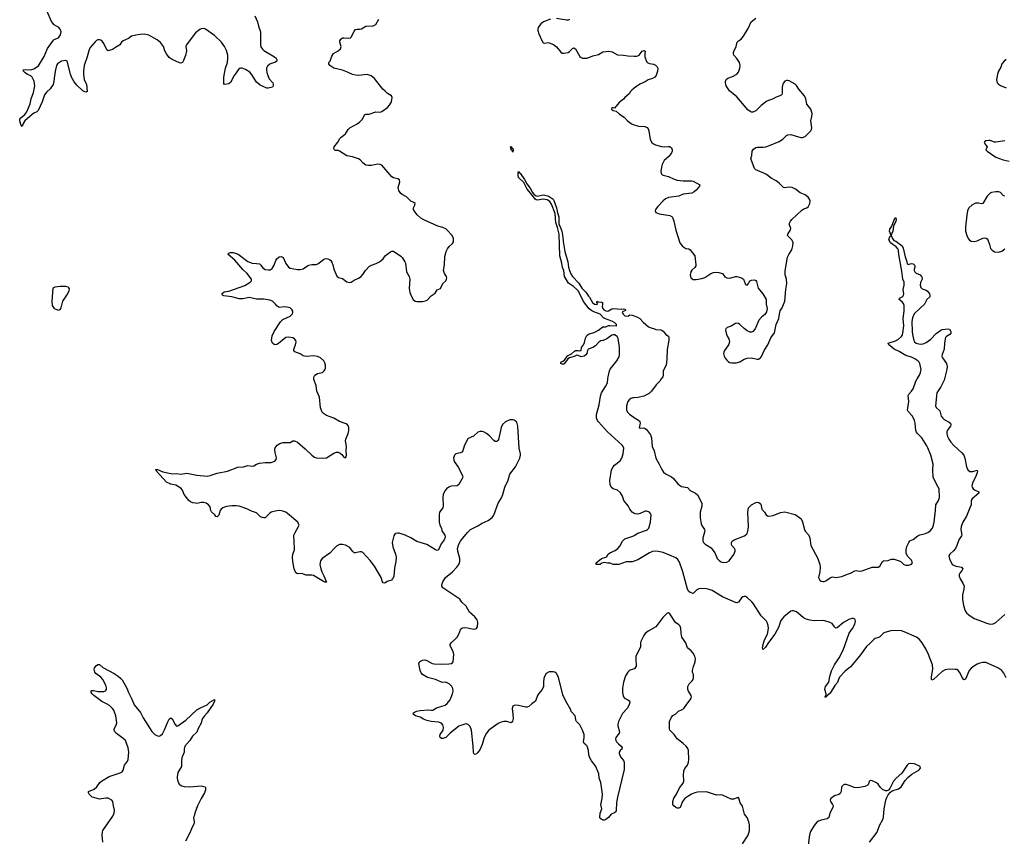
# Model space of a CAD drawing. Header units: inches. Extents: x 1174277 to 1307032, y 522670 to 678486.
# Tile 22 of 121: x 1211555 to 1225084, y 583712 to 594939. Entities that reach past the tile are written whole.
import ezdxf

# ---------------------------------------------------------------- set-up
doc = ezdxf.new("R2010")
doc.units = ezdxf.units.IN
doc.header["$MEASUREMENT"] = 0
for name, color, linetype in [('B2518', 7, 'Continuous'), ('B2519', 7, 'Continuous'), ('B2528', 7, 'Continuous'), ('B2529', 7, 'Continuous')]:
    doc.layers.add(name, color=color, linetype=linetype)

msp = doc.modelspace()

# ---------------------------------------------------------------- linework, layer by layer
at = {"layer": 'B2518', "color": 6}
for points, elevation in [([(1220000, 586013), (1219945, 585995), (1219930, 585987), (1219910, 585967), (1219881, 585919), (1219852, 585830), (1219837, 585750), (1219838, 585690), (1219845, 585645), (1219850, 585630), (1219867, 585610), (1219910, 585590), (1219933, 585573), (1219939, 585550), (1219924, 585510), (1219900, 585470), (1219838, 585402), (1219783, 585290), (1219772, 585250), (1219772, 585230), (1219797, 585150), (1219792, 585130), (1219747, 585070), (1219741, 585050), (1219745, 585030), (1219757, 585010), (1219782, 584982), (1219820, 584950), (1219835, 584930), (1219828, 584910), (1219805, 584890), (1219792, 584870), (1219790, 584850), (1219810, 584806), (1219853, 584753), (1219862, 584730), (1219860, 584630), (1219768, 584250), (1219757, 584170), (1219751, 584070), (1219746, 584050), (1219730, 584036), (1219684, 584016), (1219647, 583970), (1219610, 583943), (1219590, 583936), (1219570, 583936), (1219538, 583950), (1219528, 583970), (1219531, 584030), (1219552, 584090), (1219540, 584150), (1219559, 584230), (1219564, 584290), (1219538, 584450), (1219519, 584510), (1219511, 584570), (1219472, 584670), (1219450, 584704), (1219410, 584750), (1219390, 584790), (1219376, 584830), (1219369, 584890), (1219351, 584951), (1219336, 584970), (1219310, 584990), (1219304, 585010), (1219312, 585070), (1219310, 585110), (1219290, 585170), (1219250, 585244), (1219205, 585290), (1219197, 585310), (1219194, 585350), (1219186, 585370), (1219131, 585430), (1219127, 585450), (1219058, 585570), (1219018, 585658), (1218959, 585899), (1218930, 585950), (1218910, 585968), (1218886, 585974), (1218830, 585973), (1218790, 585949), (1218765, 585910), (1218758, 585882), (1218753, 585833), (1218752, 585770), (1218736, 585730), (1218690, 585677), (1218672, 585650), (1218642, 585570), (1218590, 585534), (1218550, 585495), (1218530, 585487), (1218510, 585486), (1218410, 585510), (1218370, 585513), (1218349, 585511), (1218330, 585501), (1218321, 585470), (1218333, 585390), (1218335, 585330), (1218327, 585293), (1218310, 585270), (1218248, 585292), (1218208, 585292), (1218170, 585283), (1218130, 585263), (1218002, 585170), (1217971, 585129), (1217939, 585070), (1217908, 584972), (1217880, 584910), (1217850, 584866), (1217830, 584846), (1217810, 584836), (1217796, 584850), (1217789, 584869), (1217785, 584950), (1217761, 585170), (1217743, 585223), (1217717, 585250), (1217690, 585257), (1217670, 585254), (1217590, 585227), (1217469, 585130), (1217410, 585071), (1217370, 585056), (1217350, 585057), (1217333, 585070), (1217327, 585090), (1217333, 585110), (1217372, 585170), (1217379, 585210), (1217370, 585245), (1217350, 585266), (1217310, 585283), (1217210, 585291), (1217150, 585306), (1217103, 585323), (1217058, 585350), (1216994, 585370), (1216962, 585390), (1216968, 585410), (1217006, 585434), (1217057, 585443), (1217170, 585452), (1217210, 585444), (1217230, 585445), (1217283, 585477), (1217403, 585517), (1217430, 585538), (1217472, 585590), (1217502, 585670), (1217509, 585709), (1217505, 585745), (1217493, 585770), (1217454, 585810), (1217430, 585824), (1217410, 585829), (1217370, 585825), (1217350, 585831), (1217270, 585868), (1217157, 585897), (1217090, 585936), (1217070, 585958), (1217056, 585990), (1217039, 586090), (1217047, 586110), (1217090, 586132), (1217124, 586136), (1217150, 586129), (1217221, 586090), (1217250, 586082), (1217350, 586077), (1217450, 586083), (1217491, 586090), (1217513, 586110), (1217522, 586210), (1217512, 586252), (1217470, 586330), (1217470, 586350), (1217482, 586370), (1217539, 586421), (1217564, 586450), (1217587, 586490), (1217616, 586564), (1217641, 586579), (1217670, 586583), (1217710, 586579), (1217770, 586563), (1217810, 586559), (1217832, 586568), (1217844, 586590), (1217850, 586650), (1217840, 586690), (1217811, 586730), (1217734, 586794), (1217690, 586878), (1217632, 586932), (1217602, 586970), (1217368, 587130), (1217356, 587150), (1217354, 587170), (1217368, 587210), (1217408, 587270), (1217504, 587350), (1217562, 587410), (1217590, 587450), (1217602, 587490), (1217604, 587530), (1217575, 587630), (1217573, 587670), (1217591, 587730), (1217612, 587768), (1217644, 587810), (1217710, 587890), (1217750, 587930), (1217850, 587981), (1217910, 588017), (1217990, 588055), (1218045, 588095), (1218070, 588127), (1218131, 588290), (1218175, 588365), (1218195, 588410), (1218219, 588510), (1218265, 588610), (1218290, 588690), (1218369, 588791), (1218425, 588910), (1218437, 588950), (1218436, 588970), (1218420, 589050), (1218399, 589350), (1218384, 589404), (1218365, 589425), (1218350, 589434), (1218330, 589438), (1218290, 589436), (1218230, 589411), (1218190, 589375), (1218169, 589331), (1218133, 589167), (1218127, 589153), (1218110, 589140), (1218090, 589142), (1218070, 589154), (1218010, 589218), (1217970, 589252), (1217930, 589272), (1217910, 589276), (1217883, 589277), (1217850, 589266), (1217790, 589215), (1217717, 589183), (1217706, 589174), (1217664, 589076), (1217644, 589010), (1217630, 588995), (1217614, 588986), (1217549, 588971), (1217528, 588950), (1217515, 588910), (1217524, 588864), (1217583, 588783), (1217639, 588670), (1217642, 588650), (1217636, 588630), (1217590, 588547), (1217568, 588532), (1217490, 588527), (1217470, 588523), (1217450, 588511), (1217421, 588490), (1217397, 588463), (1217374, 588410), (1217369, 588370), (1217373, 588250), (1217367, 588230), (1217323, 588170), (1217318, 588130), (1217321, 588030), (1217330, 587990), (1217349, 587950), (1217357, 587910), (1217397, 587850), (1217399, 587830), (1217396, 587810), (1217386, 587790), (1217345, 587735), (1217310, 587650), (1217290, 587641), (1217270, 587649), (1217150, 587723), (1217010, 587767), (1216930, 587814), (1216850, 587853), (1216770, 587878), (1216750, 587881), (1216725, 587875), (1216710, 587865), (1216696, 587844), (1216680, 587790), (1216675, 587750), (1216683, 587690), (1216720, 587590), (1216726, 587550), (1216723, 587490), (1216703, 587397), (1216694, 587286), (1216679, 587250), (1216666, 587234), (1216606, 587214), (1216570, 587192), (1216550, 587198), (1216541, 587210), (1216522, 587270), (1216430, 587424), (1216370, 587502), (1216272, 587612), (1216250, 587622), (1216230, 587623), (1216170, 587608), (1216150, 587611), (1216130, 587630), (1216090, 587682), (1216030, 587713), (1215990, 587726), (1215950, 587722), (1215910, 587700), (1215875, 587670), (1215816, 587604), (1215710, 587532), (1215690, 587501), (1215681, 587450), (1215692, 587390), (1215706, 587350), (1215735, 587295), (1215770, 587206), (1215750, 587205), (1215730, 587214), (1215590, 587296), (1215570, 587300), (1215490, 587303), (1215430, 587323), (1215370, 587322), (1215350, 587336), (1215325, 587390), (1215308, 587490), (1215305, 587550), (1215310, 587590), (1215330, 587650), (1215332, 587670), (1215323, 587850), (1215339, 587890), (1215388, 587970), (1215393, 587990), (1215388, 588010), (1215376, 588030), (1215235, 588150), (1215210, 588166), (1215170, 588181), (1215130, 588190), (1215090, 588188), (1215010, 588168), (1214990, 588155), (1214930, 588091), (1214910, 588089), (1214890, 588093), (1214866, 588106), (1214810, 588159), (1214741, 588181), (1214675, 588215), (1214570, 588250), (1214530, 588255), (1214470, 588254), (1214395, 588245), (1214346, 588230), (1214323, 588210), (1214309, 588190), (1214292, 588128), (1214284, 588116), (1214270, 588105), (1214250, 588108), (1214234, 588130), (1214190, 588173), (1214181, 588190), (1214170, 588240), (1214150, 588271), (1214116, 588290), (1214079, 588299), (1214050, 588300), (1213990, 588289), (1213970, 588290), (1213936, 588296), (1213902, 588310), (1213879, 588330), (1213817, 588410), (1213792, 588470), (1213770, 588499), (1213699, 588539), (1213630, 588555), (1213570, 588582), (1213434, 588730), (1213427, 588753), (1213450, 588757), (1213521, 588721), (1213630, 588698), (1213650, 588695), (1213710, 588702), (1213770, 588691), (1213850, 588704), (1213990, 588675), (1214130, 588663), (1214170, 588671), (1214270, 588703), (1214409, 588731), (1214550, 588789), (1214630, 588791), (1214690, 588808), (1214750, 588799), (1214770, 588803), (1214810, 588827), (1214850, 588841), (1214930, 588851), (1215010, 588852), (1215061, 588870), (1215081, 588890), (1215085, 588915), (1215066, 588990), (1215062, 589030), (1215067, 589053), (1215094, 589090), (1215128, 589112), (1215176, 589124), (1215270, 589125), (1215310, 589150), (1215330, 589150), (1215370, 589131), (1215479, 589039), (1215570, 588950), (1215606, 588926), (1215630, 588917), (1215711, 588909), (1215770, 588914), (1215870, 588981), (1215910, 588993), (1215932, 588992), (1215960, 588980), (1215981, 588962), (1216010, 588924), (1216030, 588916), (1216041, 588930), (1216046, 588950), (1216042, 589010), (1216046, 589070), (1216032, 589150), (1216035, 589170), (1216068, 589252), (1216077, 589290), (1216077, 589330), (1216071, 589350), (1216060, 589370), (1216043, 589383), (1215950, 589414), (1215870, 589459), (1215770, 589497), (1215730, 589523), (1215710, 589545), (1215690, 589602), (1215673, 589750), (1215637, 589830), (1215629, 589910), (1215596, 589990), (1215596, 590000)], 900), ([(1220000, 588152), (1219970, 588166), (1219940, 588210), (1219917, 588257), (1219855, 588330), (1219837, 588390), (1219810, 588433), (1219770, 588470), (1219710, 588491), (1219682, 588510), (1219669, 588550), (1219663, 588603), (1219689, 588750), (1219710, 588790), (1219730, 588813), (1219804, 588876), (1219829, 588910), (1219846, 588970), (1219857, 589050), (1219849, 589070), (1219833, 589090), (1219633, 589273), (1219510, 589410), (1219493, 589430), (1219479, 589459), (1219483, 589510), (1219518, 589642), (1219536, 589764), (1219550, 589810), (1219606, 589894), (1219630, 589944), (1219636, 590000)], 800), ([(1220000, 589742), (1219979, 589741), (1219953, 589730), (1219928, 589712), (1219912, 589688), (1219894, 589630), (1219894, 589574), (1219905, 589545), (1219934, 589514), (1220000, 589471)], 800), ([(1220000, 587496), (1219970, 587486), (1219890, 587484), (1219788, 587448), (1219711, 587451), (1219670, 587465), (1219630, 587465), (1219590, 587474), (1219555, 587465), (1219530, 587447), (1219478, 587450), (1219476, 587470), (1219549, 587530), (1219610, 587550), (1219621, 587559), (1219643, 587590), (1219665, 587610), (1219737, 587643), (1219772, 587668), (1219800, 587700), (1219838, 587770), (1219870, 587803), (1219982, 587838), (1220000, 587849)], 800), ([(1212695, 583630), (1212690, 583730), (1212691, 583770), (1212698, 583790), (1212835, 583990), (1212854, 584030), (1212858, 584070), (1212842, 584130), (1212835, 584190), (1212820, 584210), (1212770, 584235), (1212737, 584237), (1212650, 584224), (1212619, 584230), (1212573, 584247), (1212550, 584250), (1212509, 584290), (1212499, 584310), (1212498, 584330), (1212579, 584361), (1212616, 584390), (1212658, 584450), (1212678, 584470), (1212784, 584536), (1212936, 584583), (1212962, 584598), (1212978, 584622), (1212995, 584690), (1213034, 584746), (1213044, 584770), (1213053, 584870), (1213047, 584930), (1213007, 585027), (1212978, 585058), (1212887, 585127), (1212864, 585150), (1212851, 585170), (1212854, 585190), (1212882, 585238), (1212889, 585270), (1212877, 585370), (1212850, 585446), (1212831, 585470), (1212787, 585510), (1212759, 585530), (1212684, 585564), (1212572, 585650), (1212551, 585670), (1212538, 585690), (1212536, 585710), (1212545, 585715), (1212570, 585718), (1212630, 585705), (1212710, 585704), (1212734, 585710), (1212748, 585732), (1212748, 585752), (1212738, 585790), (1212696, 585870), (1212670, 585899), (1212602, 585950), (1212586, 585970), (1212577, 586010), (1212584, 586030), (1212610, 586059), (1212630, 586072), (1212650, 586076), (1212695, 586035), (1212853, 585950), (1212910, 585913), (1212943, 585883), (1212961, 585861), (1213029, 585750), (1213050, 585687), (1213097, 585597), (1213130, 585521), (1213216, 585416), (1213250, 585339), (1213370, 585155), (1213410, 585113), (1213450, 585093), (1213470, 585090), (1213490, 585097), (1213517, 585123), (1213544, 585176), (1213590, 585288), (1213610, 585323), (1213630, 585341), (1213650, 585327), (1213690, 585247), (1213710, 585228), (1213730, 585231), (1213837, 585310), (1213990, 585449), (1214050, 585485), (1214130, 585521), (1214166, 585554), (1214232, 585592), (1214232, 585570), (1214212, 585530), (1214131, 585409), (1214095, 585370), (1214068, 585330), (1214057, 585310), (1214050, 585269), (1214008, 585192), (1213990, 585146), (1213930, 585087), (1213895, 585030), (1213825, 584950), (1213815, 584910), (1213813, 584867), (1213781, 584790), (1213776, 584750), (1213777, 584670), (1213730, 584590), (1213720, 584530), (1213720, 584510), (1213729, 584470), (1213746, 584430), (1213758, 584418), (1213785, 584405), (1213817, 584397), (1213891, 584391), (1214047, 584407), (1214102, 584390), (1214110, 584382), (1214108, 584350), (1214093, 584310), (1214049, 584232), (1213999, 584130), (1213960, 584030), (1213950, 583988), (1213941, 583970), (1213953, 583910), (1213954, 583886), (1213923, 583837), (1213898, 583770), (1213833, 583647)], 900)]:
    msp.add_lwpolyline(points, dxfattribs=dict(at, elevation=elevation))
at = {"layer": 'B2519', "color": 6}
for points, elevation in [([(1214784, 594990), (1214823, 594910), (1214838, 594850), (1214865, 594770), (1214864, 594590), (1214870, 594566), (1214890, 594535), (1214910, 594514), (1215057, 594430), (1215077, 594410), (1215088, 594390), (1215086, 594370), (1215078, 594362), (1215060, 594350), (1215010, 594336), (1214990, 594325), (1214962, 594298), (1214947, 594270), (1214945, 594250), (1214949, 594211), (1214964, 594170), (1214985, 594125), (1215032, 594072), (1215040, 594050), (1215040, 594030), (1215027, 594013), (1214970, 593997), (1214950, 593996), (1214859, 594039), (1214810, 594080), (1214750, 594177), (1214716, 594216), (1214656, 594256), (1214610, 594273), (1214590, 594274), (1214572, 594268), (1214555, 594250), (1214530, 594207), (1214500, 594170), (1214450, 594074), (1214430, 594059), (1214370, 594046), (1214362, 594062), (1214358, 594090), (1214361, 594150), (1214385, 594270), (1214409, 594350), (1214415, 594410), (1214413, 594453), (1214396, 594516), (1214371, 594570), (1214329, 594630), (1214230, 594722), (1214110, 594810), (1214090, 594817), (1214050, 594815), (1214030, 594805), (1213970, 594757), (1213844, 594590), (1213838, 594570), (1213845, 594510), (1213832, 594448), (1213804, 594376), (1213790, 594352), (1213770, 594342), (1213750, 594344), (1213650, 594391), (1213610, 594419), (1213570, 594471), (1213550, 594510), (1213530, 594572), (1213490, 594623), (1213442, 594662), (1213330, 594726), (1213310, 594732), (1213270, 594738), (1213210, 594737), (1213150, 594727), (1213093, 594710), (1213050, 594678), (1212978, 594650), (1212955, 594630), (1212930, 594595), (1212917, 594583), (1212870, 594558), (1212830, 594530), (1212771, 594509), (1212750, 594524), (1212713, 594613), (1212690, 594644), (1212670, 594657), (1212650, 594663), (1212630, 594662), (1212610, 594652), (1212590, 594632), (1212530, 594561), (1212510, 594530), (1212484, 594430), (1212440, 594310), (1212430, 594230), (1212430, 594190), (1212442, 594110), (1212472, 594050), (1212481, 593950), (1212470, 593944), (1212452, 593948), (1212422, 593962), (1212338, 594038), (1212304, 594084), (1212267, 594147), (1212251, 594190), (1212208, 594368), (1212190, 594379), (1212130, 594367), (1212075, 594330), (1212061, 594310), (1212045, 594250), (1212032, 594170), (1212026, 594090), (1212014, 594046), (1211973, 593987), (1211930, 593949), (1211896, 593904), (1211863, 593810), (1211809, 593690), (1211792, 593670), (1211748, 593652), (1211724, 593636), (1211627, 593550), (1211602, 593510), (1211590, 593469), (1211570, 593496), (1211555, 593550), (1211559, 593570), (1211571, 593590), (1211624, 593636), (1211653, 593670), (1211697, 593783), (1211711, 593850), (1211744, 593936), (1211763, 594030), (1211754, 594094), (1211727, 594150), (1211706, 594166), (1211663, 594183), (1211630, 594207), (1211608, 594230), (1211602, 594250), (1211630, 594255), (1211710, 594250), (1211750, 594265), (1211815, 594305), (1211890, 594433), (1211936, 594544), (1212021, 594659), (1212030, 594667), (1212090, 594690), (1212117, 594730), (1212124, 594770), (1212110, 594810), (1212094, 594830), (1212030, 594870), (1211994, 594914), (1211932, 595052)], 900), ([(1215596, 590000), (1215596, 590024), (1215610, 590050), (1215646, 590073), (1215714, 590090), (1215740, 590110), (1215750, 590124), (1215759, 590150), (1215758, 590190), (1215750, 590221), (1215734, 590250), (1215690, 590290), (1215649, 590310), (1215598, 590318), (1215490, 590310), (1215470, 590312), (1215450, 590318), (1215410, 590343), (1215334, 590374), (1215323, 590390), (1215320, 590410), (1215344, 590470), (1215354, 590510), (1215350, 590530), (1215331, 590551), (1215310, 590563), (1215250, 590574), (1215210, 590570), (1215110, 590487), (1215090, 590473), (1215070, 590467), (1215050, 590472), (1215027, 590490), (1215013, 590530), (1215026, 590594), (1215052, 590650), (1215137, 590783), (1215170, 590817), (1215270, 590865), (1215297, 590890), (1215306, 590910), (1215306, 590930), (1215295, 590955), (1215270, 590976), (1215226, 590986), (1215190, 590989), (1215130, 590983), (1215110, 590988), (1215090, 591003), (1215070, 591030), (1215030, 591068), (1214990, 591084), (1214910, 591098), (1214810, 591098), (1214710, 591118), (1214622, 591102), (1214570, 591101), (1214470, 591128), (1214362, 591142), (1214342, 591150), (1214334, 591170), (1214364, 591196), (1214430, 591207), (1214650, 591286), (1214722, 591330), (1214740, 591350), (1214739, 591370), (1214681, 591450), (1214623, 591503), (1214512, 591632), (1214418, 591710), (1214426, 591730), (1214450, 591736), (1214490, 591736), (1214555, 591715), (1214690, 591614), (1214750, 591592), (1214810, 591589), (1214850, 591582), (1214870, 591566), (1214893, 591533), (1214910, 591517), (1214930, 591506), (1214970, 591498), (1214998, 591502), (1215022, 591518), (1215050, 591566), (1215074, 591626), (1215090, 591651), (1215122, 591678), (1215150, 591685), (1215175, 591670), (1215210, 591586), (1215250, 591536), (1215270, 591524), (1215370, 591506), (1215410, 591505), (1215450, 591513), (1215510, 591557), (1215530, 591564), (1215570, 591572), (1215630, 591572), (1215650, 591580), (1215730, 591640), (1215750, 591650), (1215770, 591654), (1215790, 591651), (1215810, 591644), (1215829, 591629), (1215845, 591605), (1215857, 591570), (1215870, 591508), (1215912, 591412), (1215936, 591396), (1215990, 591380), (1216050, 591335), (1216090, 591325), (1216111, 591329), (1216150, 591356), (1216210, 591384), (1216247, 591410), (1216270, 591435), (1216308, 591492), (1216360, 591550), (1216390, 591566), (1216453, 591587), (1216497, 591610), (1216550, 591650), (1216577, 591690), (1216598, 591710), (1216650, 591746), (1216670, 591756), (1216690, 591757), (1216790, 591688), (1216810, 591669), (1216849, 591610), (1216857, 591590), (1216870, 591471), (1216906, 591410), (1216917, 591370), (1216907, 591250), (1216915, 591190), (1216942, 591122), (1216960, 591090), (1216987, 591070), (1217010, 591065), (1217090, 591064), (1217130, 591073), (1217156, 591084), (1217210, 591141), (1217263, 591177), (1217290, 591224), (1217335, 591245), (1217370, 591310), (1217409, 591350), (1217421, 591370), (1217424, 591390), (1217420, 591410), (1217391, 591451), (1217379, 591490), (1217391, 591570), (1217396, 591684), (1217415, 591750), (1217435, 591790), (1217458, 591822), (1217500, 591860), (1217514, 591886), (1217515, 591930), (1217499, 591970), (1217430, 592047), (1217410, 592062), (1217370, 592082), (1217302, 592102), (1217106, 592186), (1217069, 592210), (1217018, 592258), (1216990, 592293), (1216968, 592330), (1216967, 592350), (1216986, 592390), (1216987, 592410), (1216970, 592424), (1216930, 592443), (1216870, 592503), (1216810, 592534), (1216790, 592551), (1216765, 592590), (1216758, 592610), (1216757, 592630), (1216779, 592710), (1216776, 592736), (1216753, 592753), (1216710, 592758), (1216690, 592765), (1216670, 592778), (1216530, 592937), (1216510, 592950), (1216470, 592953), (1216390, 592936), (1216350, 592933), (1216310, 592937), (1216270, 592970), (1216235, 593010), (1216210, 593026), (1216130, 593054), (1216050, 593067), (1215950, 593133), (1215930, 593139), (1215890, 593142), (1215880, 593150), (1215871, 593170), (1215878, 593190), (1215927, 593253), (1215955, 593305), (1215970, 593325), (1216010, 593350), (1216030, 593369), (1216069, 593431), (1216090, 593450), (1216194, 593506), (1216225, 593530), (1216264, 593570), (1216295, 593630), (1216310, 593638), (1216359, 593641), (1216433, 593667), (1216450, 593670), (1216510, 593668), (1216530, 593677), (1216608, 593730), (1216638, 593762), (1216665, 593810), (1216675, 593870), (1216662, 593890), (1216610, 593923), (1216578, 593958), (1216544, 593984), (1216432, 594130), (1216385, 594165), (1216357, 594177), (1216330, 594183), (1216210, 594170), (1216170, 594174), (1216130, 594184), (1216059, 594219), (1215990, 594246), (1215870, 594271), (1215815, 594310), (1215804, 594330), (1215804, 594350), (1215819, 594370), (1215844, 594436), (1215867, 594473), (1215933, 594510), (1215962, 594538), (1215970, 594570), (1215955, 594630), (1215955, 594650), (1215967, 594673), (1215990, 594688), (1216009, 594691), (1216070, 594685), (1216101, 594690), (1216115, 594705), (1216150, 594783), (1216170, 594803), (1216190, 594808), (1216230, 594807), (1216250, 594812), (1216310, 594850), (1216410, 594855), (1216448, 594872), (1216492, 594948)], 900), ([(1218850, 594947), (1218751, 594910), (1218717, 594883), (1218681, 594830), (1218675, 594810), (1218676, 594790), (1218690, 594742), (1218730, 594651), (1218750, 594620), (1218770, 594615), (1218810, 594623), (1218830, 594620), (1218890, 594596), (1218930, 594566), (1218990, 594490), (1219010, 594480), (1219030, 594478), (1219090, 594489), (1219110, 594500), (1219150, 594542), (1219170, 594550), (1219190, 594536), (1219250, 594432), (1219270, 594417), (1219290, 594409), (1219351, 594409), (1219430, 594442), (1219510, 594462), (1219570, 594497), (1219650, 594504), (1219698, 594498), (1219770, 594454), (1219850, 594452), (1219910, 594442), (1220000, 594439)], 900), ([(1219110, 594941), (1219091, 594930), (1219070, 594930), (1218930, 594953)], 900), ([(1220000, 593995), (1219968, 593970), (1219948, 593950), (1219930, 593921), (1219869, 593871), (1219850, 593847), (1219790, 593802), (1219730, 593722), (1219710, 593729), (1219691, 593729), (1219685, 593710), (1219710, 593691), (1219750, 593679), (1219798, 593638), (1219860, 593600), (1219907, 593547), (1219970, 593504), (1220000, 593494)], 900), ([(1219636, 590000), (1219639, 590030), (1219659, 590110), (1219670, 590132), (1219759, 590250), (1219790, 590305), (1219798, 590330), (1219797, 590430), (1219777, 590557), (1219764, 590584), (1219730, 590604), (1219710, 590607), (1219690, 590603), (1219621, 590550), (1219571, 590530), (1219538, 590522), (1219514, 590506), (1219465, 590455), (1219430, 590430), (1219368, 590410), (1219355, 590390), (1219350, 590350), (1219334, 590330), (1219310, 590313), (1219270, 590305), (1219230, 590324), (1219210, 590325), (1219173, 590307), (1219110, 590288), (1219085, 590275), (1219070, 590250), (1219030, 590203), (1219010, 590201), (1218992, 590210), (1218992, 590230), (1219018, 590242), (1219040, 590260), (1219084, 590316), (1219137, 590343), (1219177, 590383), (1219190, 590389), (1219231, 590391), (1219250, 590387), (1219268, 590392), (1219276, 590430), (1219302, 590470), (1219317, 590503), (1219330, 590562), (1219350, 590596), (1219370, 590615), (1219459, 590641), (1219510, 590670), (1219570, 590716), (1219610, 590718), (1219646, 590734), (1219664, 590736), (1219752, 590728), (1219756, 590730), (1219755, 590750), (1219734, 590770), (1219699, 590790), (1219657, 590810), (1219605, 590825), (1219579, 590839), (1219530, 590890), (1219442, 590922), (1219416, 590936), (1219382, 590962), (1219304, 591064), (1219252, 591170), (1219227, 591210), (1219210, 591230), (1219163, 591270), (1219098, 591318), (1219080, 591340), (1219043, 591410), (1219030, 591489), (1219013, 591533), (1219004, 591590), (1218978, 591690), (1218966, 591990), (1218943, 592083), (1218920, 592150), (1218913, 592273), (1218864, 592404), (1218840, 592440), (1218803, 592463), (1218750, 592471), (1218670, 592456), (1218650, 592461), (1218636, 592470), (1218602, 592522), (1218530, 592610), (1218481, 592701), (1218409, 592770), (1218403, 592803), (1218406, 592834), (1218410, 592850), (1218416, 592837), (1218430, 592829), (1218490, 592741), (1218522, 592682), (1218570, 592624), (1218602, 592562), (1218620, 592540), (1218642, 592522), (1218670, 592511), (1218749, 592531), (1218810, 592519), (1218830, 592510), (1218859, 592490), (1218884, 592470), (1218895, 592455), (1218930, 592350), (1218944, 592284), (1218962, 592230), (1218964, 592130), (1218991, 592070), (1219003, 592030), (1219019, 591950), (1219021, 591890), (1219045, 591750), (1219088, 591610), (1219097, 591537), (1219109, 591490), (1219126, 591446), (1219150, 591410), (1219238, 591318), (1219279, 591250), (1219333, 591193), (1219370, 591136), (1219383, 591123), (1219428, 591050), (1219455, 591030), (1219476, 591024), (1219495, 591030), (1219485, 591050), (1219489, 591071), (1219502, 591062), (1219550, 591056), (1219562, 591050), (1219565, 591030), (1219559, 590990), (1219566, 590970), (1219582, 590950), (1219610, 590934), (1219630, 590930), (1219646, 590934), (1219690, 590962), (1219710, 590967), (1219830, 590961), (1219850, 590964), (1219870, 590957), (1219881, 590950), (1219879, 590941), (1219838, 590922), (1219835, 590910), (1219843, 590903), (1219846, 590890), (1219870, 590866), (1219918, 590862), (1219941, 590879), (1219970, 590878), (1220000, 590866)], 800)]:
    msp.add_lwpolyline(points, dxfattribs=dict(at, elevation=elevation))
for points, elevation in [([(1218330, 593117), (1218321, 593141), (1218309, 593150), (1218303, 593183), (1218295, 593190), (1218305, 593195), (1218312, 593190), (1218317, 593177), (1218330, 593167), (1218334, 593146)], 800), ([(1212110, 591269), (1212039, 591261), (1212011, 591249), (1211996, 591070), (1212001, 591010), (1212028, 590968), (1212050, 590957), (1212090, 590947), (1212110, 590956), (1212123, 590977), (1212148, 591070), (1212203, 591150), (1212234, 591210), (1212238, 591238), (1212232, 591252), (1212220, 591260), (1212189, 591269)], 1000)]:
    msp.add_lwpolyline(points, close=True, dxfattribs=dict(at, elevation=elevation))
at = {"layer": 'B2528', "color": 6}
for points, elevation in [([(1220000, 589471), (1220070, 589424), (1220078, 589410), (1220079, 589390), (1220066, 589326), (1220090, 589322), (1220130, 589329), (1220150, 589320), (1220170, 589304), (1220224, 589230), (1220236, 589190), (1220247, 589070), (1220272, 589010), (1220294, 588910), (1220343, 588830), (1220377, 588757), (1220400, 588720), (1220430, 588693), (1220510, 588652), (1220541, 588630), (1220598, 588558), (1220619, 588539), (1220650, 588523), (1220729, 588509), (1220767, 588467), (1220842, 588430), (1220870, 588408), (1220930, 588290), (1220927, 588250), (1220907, 588170), (1220903, 588090), (1220919, 588010), (1220930, 587985), (1220966, 587930), (1220971, 587910), (1220943, 587810), (1220944, 587770), (1220953, 587750), (1220974, 587730), (1221058, 587678), (1221105, 587610), (1221140, 587530), (1221170, 587498), (1221193, 587487), (1221230, 587478), (1221270, 587482), (1221303, 587497), (1221370, 587588), (1221386, 587630), (1221387, 587650), (1221378, 587670), (1221342, 587710), (1221336, 587730), (1221338, 587750), (1221347, 587770), (1221373, 587790), (1221515, 587845), (1221546, 587870), (1221557, 587890), (1221566, 587930), (1221568, 587970), (1221558, 588170), (1221570, 588227), (1221610, 588267), (1221662, 588298), (1221690, 588306), (1221710, 588302), (1221729, 588289), (1221737, 588277), (1221753, 588210), (1221789, 588169), (1221810, 588130), (1221830, 588117), (1221850, 588114), (1221910, 588124), (1222010, 588165), (1222070, 588173), (1222210, 588137), (1222290, 588083), (1222307, 588050), (1222339, 587930), (1222350, 587908), (1222398, 587850), (1222410, 587810), (1222427, 587710), (1222523, 587530), (1222549, 587450), (1222553, 587413), (1222549, 587350), (1222533, 587270), (1222539, 587250), (1222550, 587233), (1222570, 587219), (1222590, 587215), (1222610, 587215), (1222630, 587222), (1222690, 587267), (1222710, 587276), (1222730, 587278), (1222770, 587271), (1222850, 587284), (1222930, 587316), (1222972, 587328), (1223030, 587360), (1223050, 587364), (1223090, 587358), (1223130, 587361), (1223270, 587413), (1223350, 587411), (1223373, 587427), (1223410, 587488), (1223423, 587497), (1223490, 587504), (1223530, 587521), (1223570, 587520), (1223641, 587501), (1223665, 587485), (1223702, 587450), (1223730, 587438), (1223770, 587441), (1223808, 587452), (1223823, 587470), (1223808, 587510), (1223760, 587560), (1223738, 587598), (1223735, 587650), (1223745, 587695), (1223771, 587749), (1223788, 587772), (1223830, 587792), (1223897, 587843), (1223923, 587857), (1223990, 587872), (1224033, 587890), (1224070, 587918), (1224097, 587950), (1224112, 587988), (1224120, 588030), (1224139, 588190), (1224142, 588270), (1224180, 588330), (1224192, 588368), (1224191, 588491), (1224151, 588551), (1224109, 588650), (1224103, 588750), (1224108, 588830), (1224074, 588950), (1224033, 589053), (1224019, 589079), (1223950, 589190), (1223890, 589250), (1223877, 589270), (1223870, 589290), (1223859, 589390), (1223850, 589430), (1223821, 589490), (1223762, 589550), (1223752, 589570), (1223772, 589690), (1223764, 589770), (1223772, 589790), (1223810, 589833), (1223830, 589866), (1223871, 589970), (1223889, 590000)], 800), ([(1220371, 590000), (1220351, 589970), (1220300, 589920), (1220238, 589830), (1220210, 589804), (1220170, 589780), (1220130, 589764), (1220054, 589746), (1220000, 589742)], 800), ([(1224263, 590000), (1224261, 589990), (1224210, 589890), (1224158, 589810), (1224137, 589630), (1224150, 589605), (1224200, 589560), (1224219, 589490), (1224239, 589459), (1224260, 589440), (1224326, 589406), (1224344, 589390), (1224349, 589370), (1224347, 589350), (1224301, 589290), (1224293, 589270), (1224293, 589250), (1224304, 589210), (1224323, 589170), (1224350, 589131), (1224390, 589087), (1224502, 588982), (1224527, 588950), (1224540, 588910), (1224566, 588790), (1224585, 588750), (1224609, 588729), (1224627, 588727), (1224651, 588729), (1224710, 588746), (1224718, 588738), (1224713, 588710), (1224690, 588650), (1224647, 588570), (1224640, 588530), (1224645, 588510), (1224657, 588490), (1224676, 588476), (1224734, 588450), (1224734, 588430), (1224641, 588350), (1224627, 588330), (1224631, 588270), (1224610, 588228), (1224567, 588113), (1224515, 588030), (1224493, 587970), (1224487, 587930), (1224501, 587850), (1224498, 587842), (1224461, 587790), (1224432, 587708), (1224412, 587668), (1224385, 587635), (1224335, 587590), (1224324, 587570), (1224330, 587525), (1224369, 587449), (1224395, 587435), (1224424, 587424), (1224496, 587410), (1224515, 587390), (1224507, 587370), (1224474, 587330), (1224465, 587310), (1224463, 587290), (1224479, 587250), (1224515, 587190), (1224531, 587150), (1224529, 587110), (1224510, 587030), (1224510, 586970), (1224524, 586884), (1224548, 586810), (1224564, 586784), (1224595, 586755), (1224668, 586708), (1224786, 586666), (1224841, 586641), (1224890, 586630), (1224930, 586634), (1224970, 586653), (1225090, 586763)], 800), ([(1220000, 587849), (1220050, 587880), (1220170, 587921), (1220183, 587930), (1220199, 587950), (1220221, 588030), (1220230, 588130), (1220223, 588150), (1220210, 588166), (1220170, 588182), (1220150, 588181), (1220081, 588150), (1220050, 588142), (1220010, 588147), (1220000, 588152)], 800), ([(1225110, 585890), (1225077, 585957), (1225050, 585991), (1224994, 586030), (1224862, 586090), (1224830, 586100), (1224790, 586101), (1224750, 586093), (1224710, 586079), (1224632, 586028), (1224602, 585990), (1224550, 585871), (1224530, 585862), (1224510, 585891), (1224470, 585968), (1224450, 585992), (1224430, 586003), (1224410, 586007), (1224330, 586010), (1224270, 585999), (1224230, 585980), (1224110, 585866), (1224090, 585858), (1224085, 585870), (1224085, 585905), (1224103, 586010), (1224098, 586070), (1224045, 586210), (1224004, 586290), (1223956, 586370), (1223919, 586419), (1223876, 586450), (1223710, 586525), (1223670, 586536), (1223578, 586542), (1223523, 586537), (1223475, 586525), (1223430, 586508), (1223370, 586450), (1223310, 586431), (1223290, 586417), (1223238, 586362), (1223190, 586323), (1223094, 586190), (1222970, 586044), (1222899, 585981), (1222822, 585898), (1222806, 585870), (1222792, 585828), (1222754, 585786), (1222690, 585682), (1222654, 585646), (1222650, 585638), (1222642, 585638), (1222630, 585619), (1222623, 585623), (1222623, 585630), (1222630, 585641), (1222638, 585642), (1222637, 585670), (1222618, 585730), (1222627, 585770), (1222675, 585830), (1222687, 585910), (1222710, 585985), (1222753, 586070), (1222814, 586166), (1222868, 586270), (1222954, 586506), (1223000, 586570), (1223030, 586630), (1223041, 586670), (1223037, 586690), (1223030, 586698), (1223010, 586708), (1222990, 586707), (1222950, 586691), (1222875, 586650), (1222790, 586577), (1222770, 586575), (1222750, 586591), (1222717, 586637), (1222678, 586658), (1222601, 586681), (1222470, 586675), (1222410, 586685), (1222350, 586704), (1222320, 586720), (1222230, 586796), (1222190, 586811), (1222170, 586812), (1222150, 586807), (1222055, 586730), (1222030, 586703), (1222011, 586669), (1221988, 586590), (1221933, 586490), (1221843, 586377), (1221803, 586310), (1221770, 586278), (1221765, 586285), (1221764, 586304), (1221770, 586347), (1221790, 586414), (1221829, 586490), (1221845, 586570), (1221841, 586610), (1221828, 586650), (1221817, 586670), (1221743, 586743), (1221636, 586910), (1221615, 586935), (1221550, 586996), (1221530, 587007), (1221510, 587009), (1221490, 587003), (1221472, 586990), (1221430, 586931), (1221410, 586921), (1221390, 586925), (1221210, 587005), (1221070, 587092), (1221030, 587107), (1220993, 587113), (1220930, 587117), (1220887, 587113), (1220861, 587099), (1220810, 587049), (1220770, 587066), (1220750, 587079), (1220729, 587110), (1220666, 587346), (1220620, 587480), (1220598, 587518), (1220570, 587540), (1220396, 587616), (1220330, 587629), (1220288, 587632), (1220250, 587626), (1220209, 587611), (1220050, 587513), (1220000, 587496)], 800), ([(1221487, 583610), (1221567, 583730), (1221581, 583790), (1221582, 583870), (1221573, 583910), (1221549, 583969), (1221516, 584016), (1221486, 584126), (1221457, 584170), (1221436, 584236), (1221430, 584244), (1221423, 584243), (1221410, 584241), (1221370, 584221), (1221330, 584222), (1221210, 584277), (1221190, 584281), (1221130, 584278), (1220990, 584325), (1220870, 584321), (1220830, 584311), (1220785, 584290), (1220750, 584270), (1220696, 584230), (1220661, 584190), (1220630, 584110), (1220610, 584098), (1220590, 584101), (1220570, 584110), (1220544, 584130), (1220531, 584151), (1220528, 584170), (1220531, 584190), (1220545, 584235), (1220578, 584290), (1220621, 584379), (1220670, 584444), (1220681, 584470), (1220683, 584490), (1220674, 584550), (1220679, 584610), (1220694, 584646), (1220732, 584690), (1220746, 584730), (1220751, 584770), (1220744, 584890), (1220738, 584918), (1220711, 584950), (1220670, 584990), (1220591, 585051), (1220550, 585112), (1220490, 585170), (1220484, 585190), (1220482, 585230), (1220486, 585290), (1220510, 585351), (1220529, 585371), (1220570, 585396), (1220609, 585431), (1220651, 585450), (1220680, 585470), (1220720, 585530), (1220770, 585587), (1220781, 585610), (1220785, 585630), (1220780, 585650), (1220746, 585706), (1220737, 585730), (1220736, 585770), (1220752, 585808), (1220794, 585850), (1220809, 585870), (1220815, 585890), (1220815, 585930), (1220801, 585970), (1220800, 585990), (1220814, 586046), (1220837, 586110), (1220840, 586150), (1220831, 586190), (1220811, 586230), (1220783, 586263), (1220730, 586304), (1220709, 586370), (1220653, 586450), (1220643, 586503), (1220640, 586570), (1220630, 586602), (1220610, 586621), (1220564, 586650), (1220490, 586770), (1220470, 586784), (1220450, 586781), (1220390, 586721), (1220295, 586590), (1220190, 586534), (1220150, 586498), (1220129, 586471), (1220089, 586390), (1220084, 586370), (1220084, 586310), (1220023, 586190), (1220020, 586150), (1220028, 586050), (1220005, 586015), (1220000, 586013)], 900), ([(1223233, 583630), (1223338, 583770), (1223370, 583862), (1223419, 583950), (1223426, 583974), (1223435, 584090), (1223458, 584210), (1223470, 584247), (1223490, 584284), (1223521, 584319), (1223545, 584335), (1223630, 584364), (1223669, 584390), (1223722, 584478), (1223761, 584519), (1223815, 584565), (1223910, 584621), (1223934, 584650), (1223928, 584670), (1223849, 584709), (1223790, 584712), (1223770, 584709), (1223748, 584690), (1223678, 584582), (1223599, 584510), (1223562, 584470), (1223513, 584367), (1223493, 584347), (1223470, 584338), (1223450, 584336), (1223410, 584355), (1223382, 584382), (1223350, 584430), (1223330, 584447), (1223270, 584475), (1223250, 584480), (1223228, 584470), (1223218, 584430), (1223202, 584410), (1223170, 584398), (1223070, 584377), (1223021, 584381), (1222967, 584407), (1222910, 584424), (1222890, 584423), (1222870, 584415), (1222849, 584390), (1222844, 584330), (1222830, 584300), (1222810, 584286), (1222750, 584267), (1222699, 584230), (1222690, 584210), (1222695, 584190), (1222725, 584150), (1222732, 584130), (1222730, 584110), (1222689, 584030), (1222673, 583970), (1222650, 583950), (1222570, 583936), (1222530, 583921), (1222510, 583905), (1222470, 583859), (1222421, 583779), (1222407, 583733), (1222387, 583590)], 900)]:
    msp.add_lwpolyline(points, dxfattribs=dict(at, elevation=elevation))
at = {"layer": 'B2529', "color": 6}
for points, elevation in [([(1220000, 593494), (1220056, 593476), (1220146, 593470), (1220177, 593457), (1220190, 593439), (1220200, 593410), (1220219, 593290), (1220240, 593250), (1220264, 593230), (1220290, 593218), (1220376, 593196), (1220410, 593192), (1220470, 593197), (1220490, 593195), (1220510, 593179), (1220521, 593150), (1220521, 593130), (1220513, 593110), (1220478, 593062), (1220410, 593001), (1220384, 592950), (1220374, 592910), (1220366, 592850), (1220369, 592829), (1220379, 592810), (1220399, 592799), (1220470, 592781), (1220550, 592745), (1220590, 592734), (1220670, 592725), (1220790, 592725), (1220810, 592719), (1220902, 592670), (1220897, 592650), (1220850, 592597), (1220821, 592570), (1220790, 592553), (1220670, 592539), (1220610, 592513), (1220470, 592493), (1220430, 592478), (1220397, 592450), (1220323, 592370), (1220293, 592330), (1220287, 592310), (1220296, 592290), (1220317, 592277), (1220342, 592270), (1220489, 592249), (1220520, 592230), (1220531, 592211), (1220543, 592170), (1220570, 592043), (1220625, 591870), (1220656, 591830), (1220679, 591810), (1220710, 591795), (1220750, 591787), (1220770, 591774), (1220830, 591690), (1220847, 591570), (1220845, 591555), (1220833, 591530), (1220790, 591493), (1220777, 591470), (1220769, 591430), (1220777, 591390), (1220794, 591374), (1220810, 591368), (1220850, 591369), (1220930, 591381), (1220970, 591394), (1221050, 591450), (1221090, 591465), (1221110, 591467), (1221163, 591463), (1221196, 591456), (1221210, 591448), (1221244, 591404), (1221270, 591388), (1221313, 591387), (1221390, 591408), (1221410, 591408), (1221471, 591390), (1221499, 591370), (1221530, 591298), (1221550, 591291), (1221570, 591311), (1221578, 591330), (1221592, 591348), (1221610, 591357), (1221650, 591363), (1221670, 591355), (1221681, 591341), (1221700, 591250), (1221765, 591170), (1221810, 591091), (1221814, 591070), (1221810, 591030), (1221826, 590970), (1221817, 590923), (1221794, 590886), (1221749, 590850), (1221712, 590810), (1221660, 590690), (1221630, 590650), (1221610, 590642), (1221590, 590644), (1221550, 590661), (1221510, 590691), (1221450, 590750), (1221430, 590761), (1221410, 590765), (1221390, 590762), (1221330, 590725), (1221274, 590706), (1221257, 590690), (1221255, 590670), (1221264, 590630), (1221277, 590590), (1221299, 590550), (1221308, 590510), (1221301, 590479), (1221287, 590453), (1221238, 590390), (1221229, 590370), (1221227, 590350), (1221235, 590315), (1221250, 590285), (1221270, 590256), (1221290, 590240), (1221310, 590228), (1221341, 590221), (1221401, 590219), (1221450, 590233), (1221510, 590272), (1221550, 590287), (1221610, 590290), (1221690, 590272), (1221710, 590272), (1221721, 590279), (1221735, 590290), (1221748, 590310), (1221783, 590390), (1221836, 590470), (1221875, 590565), (1221925, 590635), (1221951, 590749), (1221986, 590830), (1221994, 590890), (1222005, 590935), (1222030, 590976), (1222070, 591070), (1222082, 591230), (1222096, 591310), (1222090, 591370), (1222072, 591430), (1222073, 591487), (1222107, 591673), (1222122, 591710), (1222164, 591776), (1222179, 591830), (1222181, 591870), (1222175, 591895), (1222167, 591910), (1222107, 591970), (1222110, 591990), (1222145, 592050), (1222150, 592070), (1222130, 592130), (1222148, 592170), (1222165, 592190), (1222300, 592320), (1222330, 592339), (1222370, 592354), (1222390, 592368), (1222413, 592413), (1222415, 592450), (1222407, 592470), (1222390, 592497), (1222350, 592530), (1222279, 592559), (1222215, 592610), (1222170, 592633), (1222130, 592635), (1222070, 592627), (1222050, 592630), (1221993, 592693), (1221950, 592725), (1221879, 592759), (1221816, 592810), (1221780, 592830), (1221670, 592873), (1221654, 592894), (1221604, 593017), (1221601, 593030), (1221614, 593070), (1221620, 593130), (1221640, 593160), (1221670, 593180), (1221694, 593186), (1221770, 593186), (1221808, 593192), (1221860, 593210), (1221990, 593266), (1222042, 593298), (1222090, 593345), (1222110, 593356), (1222150, 593358), (1222210, 593344), (1222290, 593318), (1222310, 593319), (1222346, 593334), (1222426, 593410), (1222437, 593430), (1222440, 593450), (1222426, 593550), (1222441, 593610), (1222444, 593650), (1222427, 593707), (1222370, 593779), (1222357, 593850), (1222339, 593890), (1222262, 593982), (1222230, 594034), (1222210, 594050), (1222130, 594096), (1222110, 594102), (1222090, 594101), (1222070, 594092), (1222051, 594069), (1222042, 594050), (1222034, 594010), (1222034, 593930), (1222028, 593910), (1222019, 593901), (1222002, 593890), (1221950, 593873), (1221910, 593851), (1221821, 593819), (1221742, 593758), (1221670, 593685), (1221630, 593668), (1221610, 593669), (1221590, 593678), (1221561, 593701), (1221410, 593879), (1221310, 593959), (1221264, 594030), (1221253, 594070), (1221253, 594090), (1221263, 594117), (1221284, 594136), (1221350, 594159), (1221409, 594191), (1221430, 594217), (1221449, 594270), (1221453, 594310), (1221446, 594350), (1221410, 594407), (1221368, 594450), (1221361, 594470), (1221364, 594490), (1221399, 594570), (1221412, 594628), (1221432, 594648), (1221470, 594673), (1221500, 594710), (1221564, 594816), (1221607, 594910), (1221670, 594960)], 900), ([(1220000, 594439), (1220030, 594438), (1220050, 594442), (1220068, 594452), (1220110, 594504), (1220135, 594515), (1220148, 594508), (1220144, 594476), (1220146, 594430), (1220170, 594365), (1220187, 594347), (1220210, 594335), (1220265, 594325), (1220290, 594315), (1220314, 594290), (1220322, 594270), (1220318, 594230), (1220300, 594170), (1220283, 594150), (1220250, 594132), (1220190, 594112), (1220150, 594085), (1220077, 594050), (1220030, 594019), (1220000, 593995)], 900), ([(1225109, 594391), (1225082, 594370), (1225052, 594330), (1225035, 594285), (1225003, 594230), (1224990, 594190), (1224978, 594110), (1224985, 594070), (1225004, 594050), (1225030, 594035), (1225110, 594004)], 900), ([(1225090, 593274), (1224970, 593255), (1224950, 593257), (1224890, 593280), (1224870, 593280), (1224830, 593274), (1224817, 593263), (1224808, 593250), (1224817, 593230), (1224847, 593190), (1224831, 593150), (1224847, 593130), (1224969, 593049), (1225070, 593012), (1225150, 592994)], 900), ([(1225090, 592512), (1225070, 592523), (1225030, 592561), (1225010, 592570), (1224970, 592573), (1224910, 592564), (1224890, 592553), (1224850, 592511), (1224788, 592412), (1224770, 592405), (1224730, 592415), (1224690, 592414), (1224640, 592390), (1224597, 592350), (1224579, 592310), (1224568, 592252), (1224549, 592090), (1224552, 592032), (1224568, 591970), (1224586, 591930), (1224606, 591906), (1224630, 591892), (1224670, 591888), (1224710, 591899), (1224790, 591933), (1224810, 591938), (1224834, 591934), (1224847, 591927), (1224858, 591910), (1224880, 591850), (1224893, 591793), (1224916, 591770), (1224950, 591747), (1225004, 591744), (1225050, 591758), (1225090, 591790)], 900), ([(1223889, 590000), (1223919, 590050), (1223935, 590090), (1223940, 590130), (1223923, 590210), (1223915, 590230), (1223897, 590250), (1223856, 590276), (1223810, 590299), (1223730, 590321), (1223639, 590379), (1223570, 590411), (1223517, 590457), (1223496, 590470), (1223487, 590490), (1223590, 590524), (1223632, 590548), (1223670, 590581), (1223682, 590598), (1223692, 590628), (1223704, 590730), (1223695, 590830), (1223710, 590930), (1223709, 591010), (1223698, 591038), (1223680, 591060), (1223638, 591090), (1223644, 591110), (1223688, 591132), (1223700, 591150), (1223703, 591170), (1223695, 591230), (1223707, 591290), (1223708, 591328), (1223691, 591370), (1223677, 591483), (1223635, 591710), (1223629, 591770), (1223621, 591790), (1223598, 591818), (1223519, 591870), (1223496, 591910), (1223510, 591957), (1223529, 591970), (1223505, 592030), (1223510, 592061), (1223540, 592100), (1223570, 592188), (1223590, 592215), (1223595, 592215), (1223600, 592190), (1223596, 592170), (1223561, 592099), (1223553, 592030), (1223533, 591990), (1223531, 591970), (1223547, 591930), (1223565, 591905), (1223595, 591895), (1223683, 591830), (1223696, 591796), (1223720, 591680), (1223739, 591630), (1223750, 591581), (1223770, 591572), (1223790, 591582), (1223810, 591585), (1223830, 591581), (1223850, 591565), (1223856, 591550), (1223856, 591530), (1223847, 591510), (1223847, 591490), (1223854, 591470), (1223872, 591452), (1223930, 591430), (1223948, 591410), (1223957, 591390), (1223954, 591370), (1223934, 591326), (1223927, 591290), (1223939, 591259), (1223958, 591238), (1224010, 591219), (1224030, 591206), (1224058, 591170), (1224063, 591150), (1224061, 591130), (1224021, 591090), (1223986, 591030), (1223926, 590974), (1223847, 590893), (1223822, 590838), (1223815, 590790), (1223817, 590650), (1223822, 590610), (1223843, 590530), (1223852, 590510), (1223873, 590493), (1223930, 590480), (1223970, 590481), (1224010, 590500), (1224075, 590545), (1224150, 590625), (1224210, 590671), (1224230, 590678), (1224314, 590690), (1224330, 590685), (1224351, 590651), (1224348, 590630), (1224334, 590610), (1224290, 590585), (1224278, 590570), (1224271, 590549), (1224262, 590490), (1224260, 590410), (1224230, 590336), (1224228, 590310), (1224236, 590290), (1224291, 590210), (1224301, 590170), (1224296, 590130), (1224263, 590000)], 800), ([(1220000, 590866), (1220042, 590850), (1220078, 590830), (1220120, 590780), (1220195, 590715), (1220230, 590701), (1220279, 590690), (1220298, 590678), (1220370, 590676), (1220396, 590656), (1220435, 590610), (1220470, 590587), (1220475, 590570), (1220474, 590534), (1220454, 590406), (1220449, 590270), (1220436, 590190), (1220398, 590110), (1220397, 590050), (1220390, 590028), (1220371, 590000)], 800)]:
    msp.add_lwpolyline(points, dxfattribs=dict(at, elevation=elevation))

doc.saveas('drawing.dxf')
